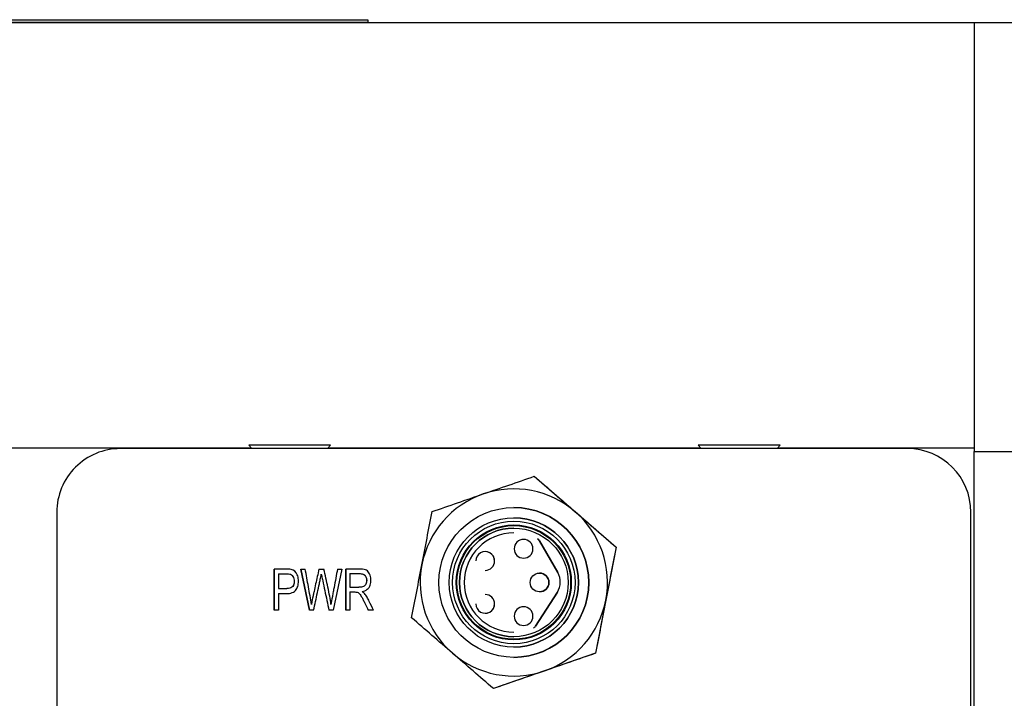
# Model space of a CAD drawing. Header units: inches. Extents: x 2 to 12.8, y 2.2 to 8.7.
# Tile 7 of 12: x 5.848 to 6.366, y 8.267 to 8.624. Entities that reach past the tile are written whole.
import ezdxf

# ---------------------------------------------------------------- set-up
doc = ezdxf.new("R2010")
doc.units = ezdxf.units.IN
doc.header["$MEASUREMENT"] = 0

msp = doc.modelspace()

# ---------------------------------------------------------------- linework, layer by layer
at = {"color": 7, "linetype": 'Continuous', "lineweight": 25}
for p, q in [((5.8572537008, 8.6237224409), (5.8572537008, 8.6238224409)), ((5.8572537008, 8.6238224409), (5.8790819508, 8.6238224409)), ((5.8790819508, 8.6237224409), (5.8790819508, 8.6238224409)), ((5.8790819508, 8.6238224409), (5.9009102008, 8.6238224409)), ((5.9009102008, 8.6238224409), (5.9009102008, 8.6237224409)), ((6.3496854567, 8.6221358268), (5.1685830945, 8.6221358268)), ((5.4937327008, 8.6237224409), (6.0312327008, 8.6237224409)), ((5.4937327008, 8.6224724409), (6.0312327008, 8.6224724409)), ((6.0312327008, 8.6237224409), (6.0312327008, 8.6224724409)), ((6.5219295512, 8.6221358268), (6.3496854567, 8.6221358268)), ((6.3496854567, 8.6221358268), (6.3496854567, 8.3968528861)), ((5.1685830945, 8.3987667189), (5.9698191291, 8.3987667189)), ((6.3146076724, 8.3983326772), (5.9012218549, 8.3983326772)), ((5.9686224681, 8.4001761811), (5.9701876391, 8.3983326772)), ((5.9901224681, 8.4001761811), (5.9686224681, 8.4001761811)), ((6.0116224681, 8.4001761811), (5.9901224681, 8.4001761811)), ((6.0100572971, 8.3983326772), (6.0116224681, 8.4001761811)), ((6.0104258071, 8.3987667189), (6.2060395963, 8.3987667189)), ((6.2048429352, 8.4001761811), (6.2064081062, 8.3983326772)), ((6.2263429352, 8.4001761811), (6.2048429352, 8.4001761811)), ((6.2478429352, 8.4001761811), (6.2263429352, 8.4001761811)), ((6.2462777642, 8.3983326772), (6.2478429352, 8.4001761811)), ((6.2466462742, 8.3987667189), (6.3496854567, 8.3987667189)), ((6.314611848, 8.3983326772), (6.3146076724, 8.3983326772)), ((6.3496854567, 8.3968528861), (6.5219295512, 8.3968528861)), ((6.3496854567, 8.2364538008), (6.3496854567, 8.3968528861)), ((6.1186761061, 8.3837562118), (6.1186725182, 8.3837562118)), ((6.1186761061, 8.3837562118), (6.1616175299, 8.3465378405)), ((6.107910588, 8.3673287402), (6.1078929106, 8.3673287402)), ((5.8677572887, 8.3648681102), (5.8677572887, 8.060734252)), ((6.1078893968, 8.3619153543), (6.1078883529, 8.3619153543)), ((6.3480722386, 8.3648681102), (6.3480764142, 8.3648681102)), ((6.3480722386, 8.060734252), (6.3480722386, 8.3648681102)), ((6.3480764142, 8.060734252), (6.3480764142, 8.3648681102)), ((6.1078976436, 8.3540413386), (6.107893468, 8.3540413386)), ((6.1213668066, 8.3499066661), (6.1310053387, 8.3331296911)), ((6.1213709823, 8.3499066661), (6.1213668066, 8.3499066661)), ((6.1310095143, 8.3331296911), (6.1213709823, 8.3499066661)), ((6.1616175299, 8.3465378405), (6.1508561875, 8.2907402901)), ((6.1616175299, 8.3465378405), (6.161613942, 8.3465378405)), ((6.0928841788, 8.3441689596), (6.0928789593, 8.3441689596)), ((5.9820648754, 8.3133380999), (5.9820648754, 8.3349916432)), ((5.9820657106, 8.3349916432), (5.9820657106, 8.3133380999)), ((5.9960641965, 8.3349916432), (5.9983258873, 8.3349916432)), ((6.0004819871, 8.3133380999), (5.9960641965, 8.3349916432)), ((5.9960650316, 8.3349916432), (6.0004828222, 8.3133380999)), ((6.005478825, 8.3349916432), (6.0081356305, 8.3349916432)), ((6.0174685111, 8.3349916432), (6.0129042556, 8.3133380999)), ((6.0152545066, 8.3349916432), (6.0174685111, 8.3349916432)), ((6.0195598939, 8.3133380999), (6.0195598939, 8.3349916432)), ((6.019560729, 8.3349916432), (6.019560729, 8.3133380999)), ((5.9842652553, 8.3324350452), (5.9842652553, 8.3246943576)), ((5.9905811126, 8.3322445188), (5.9905802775, 8.3322445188)), ((6.0067501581, 8.3323774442), (6.006749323, 8.3323774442)), ((6.0217602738, 8.3325989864), (6.0217602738, 8.3254343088)), ((6.1310053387, 8.3331296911), (6.1310095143, 8.3331296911)), ((5.9842652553, 8.3246943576), (5.9885706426, 8.3246943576)), ((6.0217602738, 8.3254343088), (6.0264948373, 8.3254343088)), ((5.9842652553, 8.3221421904), (5.9842652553, 8.3133380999)), ((6.0217602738, 8.3229530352), (6.0217602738, 8.3133380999)), ((6.0255419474, 8.3228511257), (6.0255411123, 8.3228511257)), ((6.1307678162, 8.3229315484), (6.119275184, 8.3049238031)), ((6.1192793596, 8.3049238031), (6.1307719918, 8.3229315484)), ((6.1307719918, 8.3229315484), (6.1307678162, 8.3229315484)), ((6.0015625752, 8.3163643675), (6.0015617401, 8.3163643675)), ((6.0118151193, 8.3163643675), (6.0118142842, 8.3163643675)), ((5.9842652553, 8.3133380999), (5.9820648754, 8.3133380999)), ((6.0027300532, 8.3133380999), (6.0004819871, 8.3133380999)), ((6.0129042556, 8.3133380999), (6.0107822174, 8.3133380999)), ((6.0217602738, 8.3133380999), (6.0195598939, 8.3133380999)), ((6.0342302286, 8.3133380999), (6.0314576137, 8.3133380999)), ((6.0928789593, 8.3117483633), (6.0928841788, 8.3117483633)), ((6.119275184, 8.3049238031), (6.1192793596, 8.3049238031)), ((6.107893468, 8.3018759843), (6.1078976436, 8.3018759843)), ((6.1078883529, 8.2940019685), (6.1078893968, 8.2940019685)), ((6.1508561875, 8.2907402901), (6.0971534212, 8.272161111)), ((6.1078929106, 8.2885885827), (6.107910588, 8.2885885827)), ((6.1508561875, 8.2907402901), (6.1508525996, 8.2907402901)), ((6.0971498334, 8.272161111), (6.0971534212, 8.272161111))]:
    msp.add_line(p, q, dxfattribs=at)
for centre, radius in [((6.10789291, 8.3279586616), 0.0393700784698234), ((6.1078883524, 8.3279586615), 0.0339566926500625), ((6.1078861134, 8.3279586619), 0.0321876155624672), ((6.1078857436, 8.3279586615), 0.0298622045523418), ((6.1078867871, 8.3279586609), 0.0285433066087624), ((6.1213989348, 8.3279586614), 0.0049212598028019)]:
    msp.add_circle(centre, radius, dxfattribs=at)
for centre, radius, start, end in [((5.9012218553, 8.3648681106), 0.0334645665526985, 90.0000006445, 180.0000006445), ((6.314607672, 8.3648681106), 0.0334645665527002, 359.9999993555, 89.9999993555), ((6.3146118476, 8.3648681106), 0.033464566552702, 359.9999993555, 89.9999993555), ((6.107910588, 8.3279586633), 0.0492125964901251, 49.0837340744, 109.0837352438), ((6.1079105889, 8.3279586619), 0.0492125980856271, 109.0837356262, 169.0837354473), ((6.1079105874, 8.3279586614), 0.0393700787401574, 270.000000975, 89.9999990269), ((6.1078893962, 8.3279586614), 0.0339566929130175, 270.0000010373, 89.9999989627), ((6.1079105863, 8.3279586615), 0.0492125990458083, 349.0837349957, 49.0837340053), ((6.1078976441, 8.3279586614), 0.0285433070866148, 90.0000009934, 269.9999990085), ((6.1078934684, 8.3279586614), 0.0260826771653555, 90.0000009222, 269.9999990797), ((6.1130196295, 8.3456619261), 0.0049212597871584, 90.0000006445, 180.0000006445), ((6.1130248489, 8.345661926), 0.0049212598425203, 270.0000008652, 89.9999991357), ((6.119233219, 8.3486808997), 0.0024606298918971, 29.8777781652, 61.3113662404), ((6.1192373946, 8.3486808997), 0.0024606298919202, 29.8777781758, 61.3113662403), ((6.1130196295, 8.345661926), 0.0049212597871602, 179.9999993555, 269.9999993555), ((6.0928789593, 8.3392476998), 0.0049212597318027, 359.9999989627, 180.0000010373), ((6.0928841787, 8.3392476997), 0.0049212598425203, 270.0000008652, 89.9999991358), ((6.1079105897, 8.3279586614), 0.0492125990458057, 169.0837349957, 229.0837340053), ((6.1214041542, 8.3279586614), 0.0049212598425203, 270.0000008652, 89.9999991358), ((6.122470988, 8.3282266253), 0.0098425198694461, 327.453779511, 29.8777782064), ((6.1224751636, 8.3282266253), 0.0098425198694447, 327.4537795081, 29.877778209), ((6.0928841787, 8.3166696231), 0.0049212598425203, 270.0000008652, 89.9999991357), ((6.1079105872, 8.3279586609), 0.0492125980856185, 289.083735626, 349.0837354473), ((6.0928789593, 8.316669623), 0.0049212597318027, 179.9999989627, 1.0373e-06), ((6.1130196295, 8.3102553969), 0.0049212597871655, 90.0000006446, 180.0000006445), ((6.1130248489, 8.3102553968), 0.0049212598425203, 270.0000008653, 89.9999991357), ((6.1130196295, 8.3102553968), 0.0049212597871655, 179.9999993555, 269.9999993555), ((6.117200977, 8.3062475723), 0.0024606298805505, 293.204737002, 327.4537795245), ((6.1172051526, 8.3062475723), 0.0024606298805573, 293.2047370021, 327.4537795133), ((6.107910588, 8.3279586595), 0.049212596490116, 229.0837340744, 289.0837352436)]:
    msp.add_arc(centre, radius, start, end, dxfattribs=at)
for points in [[(6.091820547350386, 8.374466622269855), (6.100856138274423, 8.377592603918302), (6.109794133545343, 8.380684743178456), (6.118672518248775, 8.383756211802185)], [(6.118672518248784, 8.38375621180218), (6.125771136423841, 8.377603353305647), (6.13291766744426, 8.37140908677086), (6.140142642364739, 8.365147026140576)], [(6.064969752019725, 8.365177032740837), (6.073847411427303, 8.368248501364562), (6.082784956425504, 8.371340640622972), (6.091820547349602, 8.374466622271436)], [(6.059588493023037, 8.337278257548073), (6.061399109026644, 8.346666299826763), (6.063190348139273, 8.355952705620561), (6.064969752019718, 8.36517703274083)], [(6.140142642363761, 8.365147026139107), (6.147367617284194, 8.358884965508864), (6.154514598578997, 8.352690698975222), (6.161613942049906, 8.34653784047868)], [(6.161613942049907, 8.346537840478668), (6.159834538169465, 8.337313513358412), (6.158043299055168, 8.328027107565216), (6.156232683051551, 8.318639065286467)], [(6.054208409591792, 8.309379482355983), (6.055987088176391, 8.31860380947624), (6.057777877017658, 8.327890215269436), (6.059588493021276, 8.337278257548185)], [(6.15623268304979, 8.318639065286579), (6.154422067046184, 8.309251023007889), (6.152631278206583, 8.29996461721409), (6.15085259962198, 8.29074029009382)], [(6.075678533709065, 8.290770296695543), (6.068453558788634, 8.297032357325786), (6.061307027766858, 8.30322662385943), (6.054208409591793, 8.309379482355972)], [(6.097149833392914, 8.272161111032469), (6.090050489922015, 8.278313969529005), (6.082903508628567, 8.28450823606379), (6.075678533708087, 8.290770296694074)], [(6.150852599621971, 8.290740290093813), (6.141974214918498, 8.28766882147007), (6.133036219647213, 8.284576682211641), (6.124000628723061, 8.281450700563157)], [(6.124000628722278, 8.281450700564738), (6.114965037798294, 8.278324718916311), (6.106027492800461, 8.275232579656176), (6.097149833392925, 8.272161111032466)]]:
    msp.add_open_spline(points, degree=3, dxfattribs=at)
for points, knots in [([(6.077653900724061, 8.327958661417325), (6.077653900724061, 8.344644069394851), (6.091200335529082, 8.358190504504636), (6.124571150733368, 8.358190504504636), (6.138117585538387, 8.344644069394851), (6.138117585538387, 8.327958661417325)], [0, 0, 0, 0, 0.5, 0.5, 1, 1, 1, 1]), ([(5.990873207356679, 8.334783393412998), (5.990452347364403, 8.33488264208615), (5.989896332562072, 8.334947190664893), (5.988508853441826, 8.335003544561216), (5.987664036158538, 8.334991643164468), (5.985264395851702, 8.334991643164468), (5.983664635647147, 8.334991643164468), (5.982064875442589, 8.334991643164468)], [0, 0, 0, 0, 0.2500000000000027, 0.2500000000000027, 0.5000000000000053, 0.5000000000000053, 1, 1, 1, 1]), ([(5.984265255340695, 8.322142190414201), (5.985551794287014, 8.322142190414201), (5.986838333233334, 8.322142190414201), (5.988768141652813, 8.322142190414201), (5.989396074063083, 8.322155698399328), (5.990512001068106, 8.322305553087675), (5.991015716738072, 8.322428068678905), (5.992363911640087, 8.322938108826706), (5.993035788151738, 8.323480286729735), (5.993984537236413, 8.324891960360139), (5.994494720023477, 8.326076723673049), (5.994703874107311, 8.327449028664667), (5.994776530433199, 8.328405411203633), (5.994780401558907, 8.328916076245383), (5.994680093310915, 8.330363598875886), (5.99445707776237, 8.331271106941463), (5.993435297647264, 8.33361237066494), (5.992398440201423, 8.33445408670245), (5.990873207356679, 8.334783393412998)], [0, 0, 0, 0, 0.1250000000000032, 0.1250000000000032, 0.1875000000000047, 0.1875000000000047, 0.2500000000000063, 0.2500000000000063, 0.3750000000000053, 0.3750000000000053, 0.5000000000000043, 0.5625000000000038, 0.5625000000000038, 0.6250000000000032, 0.6250000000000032, 0.7500000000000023, 0.7500000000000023, 1, 1, 1, 1]), ([(6.001561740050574, 8.316364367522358), (6.001148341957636, 8.319433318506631), (6.000531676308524, 8.322553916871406), (5.999423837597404, 8.3287718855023), (5.998880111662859, 8.331882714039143), (5.998325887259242, 8.334991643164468)], [0, 0, 0, 0, 0.5, 0.5, 1, 1, 1, 1]), ([(6.005478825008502, 8.334991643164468), (6.004912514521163, 8.332377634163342), (6.004063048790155, 8.328456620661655), (6.003072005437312, 8.323882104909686), (6.002611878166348, 8.321758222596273), (6.002417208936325, 8.320859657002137), (6.002364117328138, 8.32061459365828), (6.002328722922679, 8.320451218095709), (6.002314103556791, 8.32038698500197), (6.002194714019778, 8.319803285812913), (6.001951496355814, 8.318498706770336), (6.001561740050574, 8.316364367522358)], [0, 0, 0, 0, 0.4999999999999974, 0.7499999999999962, 0.874999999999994, 0.9062499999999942, 0.9218749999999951, 0.9218749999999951, 0.9374999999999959, 0.9374999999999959, 1, 1, 1, 1]), ([(6.005479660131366, 8.334991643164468), (6.004913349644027, 8.332377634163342), (6.004063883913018, 8.328456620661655), (6.003072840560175, 8.323882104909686), (6.002612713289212, 8.321758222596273), (6.002418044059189, 8.320859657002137), (6.002364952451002, 8.32061459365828), (6.002329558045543, 8.320451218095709), (6.002314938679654, 8.32038698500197), (6.002195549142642, 8.319803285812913), (6.001952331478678, 8.318498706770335), (6.001562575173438, 8.316364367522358)], [0, 0, 0, 0, 0.500000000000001, 0.7500000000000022, 0.8750000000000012, 0.9062500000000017, 0.9218750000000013, 0.9218750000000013, 0.9375000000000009, 0.9375000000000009, 1, 1, 1, 1]), ([(6.011814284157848, 8.316364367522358), (6.011658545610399, 8.317766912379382), (6.01144545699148, 8.319225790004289), (6.010905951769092, 8.322254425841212), (6.010560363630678, 8.323841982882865), (6.009516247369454, 8.32861932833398), (6.008828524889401, 8.331806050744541), (6.008135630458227, 8.334991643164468)], [0, 0, 0, 0, 0.2500000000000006, 0.2500000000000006, 0.5000000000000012, 0.5000000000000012, 1, 1, 1, 1]), ([(6.015254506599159, 8.334991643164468), (6.01465254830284, 8.331785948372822), (6.013900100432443, 8.327778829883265), (6.013147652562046, 8.323771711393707), (6.012846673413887, 8.322168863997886), (6.01269316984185, 8.321355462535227), (6.012254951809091, 8.319004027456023), (6.012005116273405, 8.317601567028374), (6.011814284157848, 8.316364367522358)], [0, 0, 0, 0, 0.4999999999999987, 0.6249999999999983, 0.6249999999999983, 0.749999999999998, 0.749999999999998, 1, 1, 1, 1]), ([(6.028177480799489, 8.323187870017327), (6.029294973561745, 8.323389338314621), (6.030207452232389, 8.32377727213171), (6.031627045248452, 8.32492910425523), (6.032132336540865, 8.32570475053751), (6.032615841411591, 8.327018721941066), (6.032730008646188, 8.327486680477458), (6.032863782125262, 8.328481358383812), (6.03288330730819, 8.329024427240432), (6.032799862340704, 8.330603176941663), (6.032550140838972, 8.331583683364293), (6.031692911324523, 8.333322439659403), (6.031140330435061, 8.333950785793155), (6.029774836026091, 8.334719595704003), (6.028841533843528, 8.334923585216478), (6.02697501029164, 8.335004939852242), (6.026278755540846, 8.334991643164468), (6.024934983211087, 8.334991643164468), (6.022919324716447, 8.334991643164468), (6.020903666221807, 8.334991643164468), (6.019559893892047, 8.334991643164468)], [0, 0, 0, 0, 0.1249999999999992, 0.1249999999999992, 0.2499999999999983, 0.2499999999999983, 0.3124999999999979, 0.3124999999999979, 0.3749999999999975, 0.3749999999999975, 0.4999999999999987, 0.4999999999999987, 0.6249999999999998, 0.6249999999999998, 0.750000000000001, 0.750000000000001, 0.8125000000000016, 0.8125000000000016, 0.8750000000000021, 1, 1, 1, 1]), ([(5.984265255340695, 8.332435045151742), (5.985475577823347, 8.332435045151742), (5.986685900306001, 8.332435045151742), (5.988501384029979, 8.332435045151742), (5.989109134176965, 8.332435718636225), (5.990017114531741, 8.332375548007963), (5.990355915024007, 8.332322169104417), (5.990580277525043, 8.332244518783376)], [0, 0, 0, 0, 0.5, 0.5, 0.75, 0.75, 1, 1, 1, 1]), ([(5.990580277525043, 8.332244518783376), (5.990921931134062, 8.33212091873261), (5.99122398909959, 8.331920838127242), (5.991748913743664, 8.331365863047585), (5.991978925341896, 8.331000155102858), (5.992318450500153, 8.33017475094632), (5.992426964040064, 8.329716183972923), (5.992518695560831, 8.328704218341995), (5.992501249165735, 8.328144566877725), (5.992287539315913, 8.326722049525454), (5.991941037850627, 8.325973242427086), (5.990712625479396, 8.32495030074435), (5.98979550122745, 8.32469435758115), (5.988570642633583, 8.32469435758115)], [0, 0, 0, 0, 0.1250000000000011, 0.1250000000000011, 0.2500000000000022, 0.2500000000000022, 0.3750000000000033, 0.3750000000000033, 0.5000000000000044, 0.5000000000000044, 0.7500000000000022, 0.7500000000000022, 1, 1, 1, 1]), ([(5.990581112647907, 8.332244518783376), (5.990922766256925, 8.33212091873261), (5.991224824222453, 8.331920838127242), (5.991749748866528, 8.331365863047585), (5.991979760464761, 8.331000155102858), (5.992319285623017, 8.33017475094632), (5.992427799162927, 8.329716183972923), (5.992519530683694, 8.328704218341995), (5.992502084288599, 8.328144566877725), (5.992288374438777, 8.326722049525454), (5.991941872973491, 8.325973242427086), (5.990713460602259, 8.32495030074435), (5.989796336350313, 8.32469435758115), (5.988571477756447, 8.32469435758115)], [0, 0, 0, 0, 0.1250000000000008, 0.1250000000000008, 0.2500000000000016, 0.2500000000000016, 0.3750000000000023, 0.3750000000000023, 0.5000000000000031, 0.5000000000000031, 0.7500000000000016, 0.7500000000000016, 1, 1, 1, 1]), ([(6.002730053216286, 8.313338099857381), (6.003393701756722, 8.316437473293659), (6.004389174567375, 8.321086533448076), (6.005550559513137, 8.326510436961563), (6.006048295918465, 8.328834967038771), (6.006297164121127, 8.329997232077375), (6.006381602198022, 8.330399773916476), (6.006560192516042, 8.331320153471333), (6.006653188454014, 8.331825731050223), (6.006749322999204, 8.332377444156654)], [0, 0, 0, 0, 0.5, 0.75, 0.8749999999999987, 0.8749999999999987, 0.9374999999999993, 0.9374999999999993, 1, 1, 1, 1]), ([(6.006749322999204, 8.332377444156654), (6.006783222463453, 8.332181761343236), (6.006903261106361, 8.331579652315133), (6.007128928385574, 8.330512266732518), (6.007303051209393, 8.329697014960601), (6.007398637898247, 8.329251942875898), (6.007858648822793, 8.327102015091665), (6.008957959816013, 8.321941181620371), (6.010050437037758, 8.316778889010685), (6.010782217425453, 8.313338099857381)], [0, 0, 0, 0, 0.125000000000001, 0.1875000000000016, 0.1875000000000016, 0.2500000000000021, 0.2500000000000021, 0.5000000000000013, 1, 1, 1, 1]), ([(6.006750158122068, 8.332377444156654), (6.006784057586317, 8.332181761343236), (6.006904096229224, 8.331579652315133), (6.007129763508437, 8.330512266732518), (6.007303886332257, 8.329697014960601), (6.007399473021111, 8.329251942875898), (6.007859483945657, 8.327102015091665), (6.008958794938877, 8.321941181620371), (6.010051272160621, 8.316778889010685), (6.010783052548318, 8.313338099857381)], [0, 0, 0, 0, 0.125000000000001, 0.1875000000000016, 0.1875000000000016, 0.2500000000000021, 0.2500000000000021, 0.5000000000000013, 1, 1, 1, 1]), ([(6.021760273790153, 8.332598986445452), (6.023438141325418, 8.332598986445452), (6.025116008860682, 8.332598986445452), (6.027213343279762, 8.332598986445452), (6.027619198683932, 8.332585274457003), (6.028333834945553, 8.332460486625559), (6.028652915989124, 8.33235977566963), (6.029495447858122, 8.331943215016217), (6.029897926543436, 8.331493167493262), (6.030446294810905, 8.330445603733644), (6.03058813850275, 8.32983599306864), (6.030602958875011, 8.328441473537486), (6.030462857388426, 8.327774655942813), (6.029875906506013, 8.326571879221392), (6.029445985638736, 8.326125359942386), (6.028303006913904, 8.325573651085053), (6.027512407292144, 8.325434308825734), (6.026494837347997, 8.325434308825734)], [0, 0, 0, 0, 0.2500000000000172, 0.2500000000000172, 0.3125000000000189, 0.3125000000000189, 0.3750000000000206, 0.3750000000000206, 0.5000000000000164, 0.5000000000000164, 0.6250000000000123, 0.6250000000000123, 0.7500000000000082, 0.7500000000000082, 0.8750000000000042, 0.8750000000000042, 1, 1, 1, 1]), ([(6.022127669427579, 8.332598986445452), (6.023774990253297, 8.332598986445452), (6.025431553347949, 8.332608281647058), (6.027888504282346, 8.332594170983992), (6.028560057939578, 8.332441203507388), (6.029608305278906, 8.331841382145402), (6.02998048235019, 8.331380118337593), (6.030480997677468, 8.330327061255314), (6.03060429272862, 8.329710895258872), (6.030588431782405, 8.32833709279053), (6.030436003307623, 8.327690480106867), (6.02983913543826, 8.326525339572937), (6.029411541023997, 8.326100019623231), (6.028276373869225, 8.325569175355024), (6.027494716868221, 8.325434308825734), (6.02649567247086, 8.325434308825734)], [0, 0, 0, 0, 0.2500000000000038, 0.2500000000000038, 0.3750000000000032, 0.3750000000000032, 0.5000000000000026, 0.5000000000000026, 0.6250000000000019, 0.6250000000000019, 0.7500000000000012, 0.7500000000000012, 0.8750000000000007, 0.8750000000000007, 1, 1, 1, 1]), ([(6.138117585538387, 8.327958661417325), (6.138117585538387, 8.311273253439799), (6.124571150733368, 8.297726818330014), (6.091200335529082, 8.297726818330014), (6.077653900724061, 8.311273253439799), (6.077653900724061, 8.327958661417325)], [0, 0, 0, 0, 0.5, 0.5, 1, 1, 1, 1]), ([(6.021760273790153, 8.322953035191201), (6.02247045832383, 8.322953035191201), (6.023180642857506, 8.322953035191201), (6.024245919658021, 8.322953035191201), (6.024608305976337, 8.322954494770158), (6.025168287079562, 8.322922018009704), (6.025385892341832, 8.322892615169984), (6.025541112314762, 8.322851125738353)], [0, 0, 0, 0, 0.500000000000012, 0.500000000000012, 0.750000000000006, 0.750000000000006, 1, 1, 1, 1]), ([(6.025541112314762, 8.322851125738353), (6.025899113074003, 8.32273470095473), (6.026248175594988, 8.322541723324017), (6.026944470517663, 8.321921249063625), (6.02732750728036, 8.32140533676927), (6.02800483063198, 8.320253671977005), (6.028260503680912, 8.319788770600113), (6.028832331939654, 8.318696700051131), (6.029158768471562, 8.31804537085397), (6.030151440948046, 8.316031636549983), (6.030800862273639, 8.314683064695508), (6.031457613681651, 8.313338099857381)], [0, 0, 0, 0, 0.2499999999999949, 0.2499999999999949, 0.4999999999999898, 0.4999999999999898, 0.6249999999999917, 0.6249999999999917, 0.7499999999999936, 0.7499999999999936, 1, 1, 1, 1]), ([(6.025541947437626, 8.322851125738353), (6.025899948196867, 8.32273470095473), (6.026249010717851, 8.322541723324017), (6.026945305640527, 8.321921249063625), (6.027328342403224, 8.32140533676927), (6.028005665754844, 8.320253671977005), (6.028261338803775, 8.319788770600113), (6.028833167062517, 8.318696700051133), (6.029159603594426, 8.31804537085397), (6.030152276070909, 8.316031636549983), (6.030801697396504, 8.314683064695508), (6.031458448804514, 8.313338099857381)], [0, 0, 0, 0, 0.2499999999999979, 0.2499999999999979, 0.4999999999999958, 0.4999999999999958, 0.6249999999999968, 0.6249999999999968, 0.7499999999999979, 0.7499999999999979, 1, 1, 1, 1]), ([(6.028177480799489, 8.323187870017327), (6.028441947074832, 8.323017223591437), (6.02892407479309, 8.322706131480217), (6.029324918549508, 8.322296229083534), (6.029505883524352, 8.322111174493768)], [0, 0, 0, 0, 0.5485398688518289, 0.9999999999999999, 0.9999999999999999, 0.9999999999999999, 0.9999999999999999]), ([(6.034230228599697, 8.313338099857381), (6.033463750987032, 8.314898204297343), (6.032697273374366, 8.316458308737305), (6.03154755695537, 8.318798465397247), (6.031169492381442, 8.319602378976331), (6.030362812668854, 8.320989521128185), (6.029940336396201, 8.321593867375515), (6.029505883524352, 8.32211117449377)], [0, 0, 0, 0, 0.4999999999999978, 0.4999999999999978, 0.7499999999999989, 0.7499999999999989, 1, 1, 1, 1])]:
    msp.add_open_spline(points, degree=3, knots=knots, dxfattribs=at)

doc.saveas('drawing.dxf')
